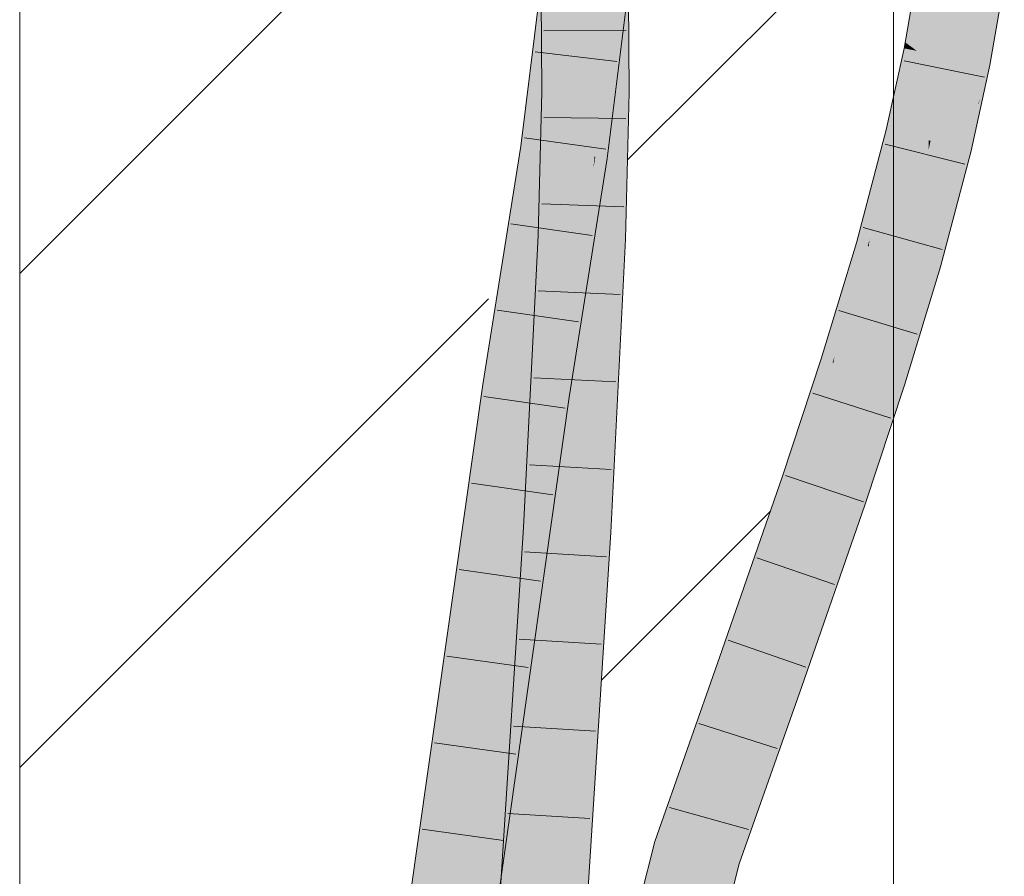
# Model space of a CAD drawing. Extents: x -620 to 3480, y 62 to 1102.
# Tile 127 of 256: x 178.38 to 181.2, y 730.87 to 733.32. Entities that reach past the tile are written whole.
import ezdxf
from ezdxf.lldxf.tags import DXFTag

# ---------------------------------------------------------------- set-up
doc = ezdxf.new("R2010")
doc.units = 0
doc.layers.get('0').update_dxf_attribs({"lineweight": 13})
doc.layers.add('E_Detail_Linie_Text_Bem', color=7, linetype='Continuous', lineweight=13)
for name, color, linetype, lineweight, true_color in [('E_Detail_Wandschraffur', 7, 'Continuous', 5, 0xc0c0c0), ('E_Leerrohr 25-A06G9STU8I', 7, 'Continuous', 9, 0xff8000), ('E_Leerrohr 25-Shading', 7, 'Continuous', 9, 0xff8000)]:
    doc.layers.add(name, color=color, linetype=linetype, lineweight=lineweight, true_color=true_color)
tags = doc.linetypes.add('fein_strichliert', pattern=[4, 1, -2, 1]).pattern_tags.tags
tags[8:9] = [DXFTag(74, 4), DXFTag(75, 0), DXFTag(340, '0'), DXFTag(46, 0.0), DXFTag(50, 0.0), DXFTag(44, 0.0), DXFTag(45, 0.0)]
tags[6:7] = [DXFTag(74, 4), DXFTag(75, 0), DXFTag(340, '0'), DXFTag(46, 0.0), DXFTag(50, 0.0), DXFTag(44, 0.0), DXFTag(45, 0.0)]
tags[4:5] = [DXFTag(74, 4), DXFTag(75, 0), DXFTag(340, '0'), DXFTag(46, 0.0), DXFTag(50, 0.0), DXFTag(44, 0.0), DXFTag(45, 0.0)]

# ---------------------------------------------------------------- blocks, each defined once
blk = doc.blocks.new('Shading-A06G9SG38I', base_point=(178.739, 735.4243))
at = {"layer": 'E_Leerrohr 25-Shading', "color": 43, "true_color": 0xd7ab7f}
for points in [[(179.9282, 733.6131), (179.9099, 733.6147), (179.8481, 732.9538), (179.8361, 732.9555)], [(179.8481, 732.9538), (179.853, 732.9531), (179.9282, 733.6131), (179.9357, 733.6125)], [(180.9662, 733.4621), (180.9531, 733.464), (180.917, 733.2551)], [(180.917, 733.2551), (180.932, 733.2441), (180.9662, 733.4621), (180.9789, 733.4603)], [(180.9789, 733.4603), (180.932, 733.2441), (180.9862, 733.4592), (180.9419, 733.2368)], [(180.9862, 733.4592), (180.9419, 733.2368), (180.9893, 733.4587), (180.9476, 733.2327)], [(180.9476, 733.2327), (180.95, 733.2309), (180.9893, 733.4587)], [(179.8768, 733.1695), (179.8894, 733.4456), (179.8748, 733.4465)], [(180.1028, 733.3121), (180.0882, 733.4321), (180.0928, 733.3128)], [(180.1249, 733.4296), (180.0882, 733.4321), (180.1257, 733.3104), (180.1028, 733.3121)], [(180.0884, 733.4102), (180.0918, 733.3129), (180.0882, 733.4321), (180.0928, 733.3128)], [(181.1235, 733.1968), (181.1446, 733.1926), (181.1643, 733.4335), (181.1628, 733.3583)], [(179.8361, 732.9555), (179.8882, 733.4212), (179.8168, 732.9583), (179.8749, 733.4219)], [(180.0884, 733.4102), (180.028, 732.9282), (180.0891, 733.4101), (180.0303, 732.9279)], [(180.0891, 733.4101), (180.0303, 732.9279), (180.125, 733.4081), (180.0643, 732.923)], [(180.0974, 733.1118), (180.0987, 733.1118), (180.0891, 733.3131), (180.0884, 733.4102)], [(181.1879, 733.42), (181.1628, 733.3583), (181.1819, 733.3204), (181.1594, 733.1898)], [(181.1446, 733.1926), (181.1594, 733.1898), (181.1628, 733.3583)], [(179.8768, 733.1695), (179.9023, 733.1135), (179.884, 733.3285), (179.904, 733.327)], [(179.9023, 733.1135), (179.9138, 733.1134), (179.904, 733.327), (179.9123, 733.3264)], [(180.0891, 733.3131), (180.0906, 733.1119), (180.0974, 733.1118)], [(180.0918, 733.3129), (180.0987, 733.1118), (180.0928, 733.3128), (180.1004, 733.1118)], [(180.1004, 733.1118), (180.1272, 733.1116), (180.0928, 733.3128), (180.1028, 733.3121)], [(180.1028, 733.3121), (180.1272, 733.1116), (180.1257, 733.3104)], [(180.9141, 733.238), (180.93, 733.2348), (180.917, 733.2551), (180.932, 733.2441)], [(180.93, 733.2348), (180.9141, 733.238), (180.8665, 733.0037), (180.8628, 733.0046)], [(180.8665, 733.0037), (180.8813, 733.0001), (180.93, 733.2348), (180.9411, 733.2327)], [(180.9411, 733.2327), (180.8813, 733.0001), (180.9474, 733.2314), (180.8908, 732.9977)], [(180.9474, 733.2314), (180.8908, 732.9977), (180.95, 733.2309), (180.8961, 732.9965)], [(180.8961, 732.9965), (180.8983, 732.9959), (180.95, 733.2309)], [(180.932, 733.2441), (180.93, 733.2348), (180.9419, 733.2368), (180.9411, 733.2327)], [(180.9419, 733.2368), (180.9411, 733.2327), (180.9476, 733.2327), (180.9474, 733.2314)], [(180.9474, 733.2314), (180.95, 733.2309), (180.9476, 733.2327)], [(181.07, 732.9537), (181.0983, 732.9468), (181.1235, 733.1968), (181.1094, 732.9988)], [(181.1235, 733.1968), (181.1094, 732.9988), (181.1446, 733.1926), (181.1303, 733.097)], [(181.1118, 732.9732), (181.1594, 733.1898), (181.1446, 733.1926)], [(179.9023, 733.1135), (179.8768, 733.1695), (179.8772, 733.1138)], [(179.9023, 733.1135), (179.8772, 733.1138), (179.8878, 732.7012), (179.8672, 732.7021)], [(179.8878, 732.7012), (179.9011, 732.7007), (179.9023, 733.1135), (179.9138, 733.1134)], [(179.9011, 732.7007), (179.9038, 732.7006), (179.9138, 733.1134)], [(180.0974, 733.1118), (180.0906, 733.1119), (180.0987, 732.6924), (180.0804, 732.6932)], [(180.0987, 733.1118), (180.0974, 733.1118), (180.098, 732.9182)], [(180.0987, 732.6924), (180.0987, 733.1118), (180.098, 732.9182)], [(180.0987, 732.6924), (180.1003, 732.6923), (180.0987, 733.1118), (180.1004, 733.1118)], [(180.117, 732.6917), (180.1272, 733.1116), (180.1003, 732.6923), (180.1004, 733.1118)], [(181.1303, 733.097), (181.1275, 733.0836), (181.1272, 733.076)], [(181.1275, 733.0836), (181.1094, 732.9988), (181.1118, 732.9732), (181.1056, 732.945)], [(181.1275, 733.0836), (181.1118, 732.9732), (181.1272, 733.076)], [(180.8465, 732.9431), (180.8351, 732.8516), (180.8665, 733.0037), (180.8813, 733.0001)], [(180.8665, 733.0037), (180.8628, 733.0046), (180.8465, 732.9431)], [(180.8151, 732.6917), (180.8126, 732.6714), (180.8983, 732.9959)], [(180.8961, 732.9965), (180.8194, 732.726), (180.8983, 732.9959), (180.8151, 732.6917)], [(180.8908, 732.9977), (180.826, 732.7791), (180.8961, 732.9965), (180.8194, 732.726)], [(180.8813, 733.0001), (180.8351, 732.8516), (180.8908, 732.9977), (180.826, 732.7791)], [(181.0983, 732.9468), (181.1056, 732.945), (181.1094, 732.9988)], [(179.8168, 732.9583), (179.7085, 732.2759), (179.7625, 732.3832), (179.7447, 732.2708)], [(179.8361, 732.9555), (179.8168, 732.9583), (179.7625, 732.3832)], [(179.8481, 732.9538), (179.8361, 732.9555), (179.7625, 732.3832)], [(179.7625, 732.3832), (179.853, 732.9531), (179.8481, 732.9538)], [(181.01, 732.6154), (181.0983, 732.9468), (181.0608, 732.9187), (181.07, 732.9537)], [(181.0983, 732.9468), (181.0357, 732.6925), (181.1056, 732.945), (181.0334, 732.6719)], [(181.0357, 732.6925), (181.0983, 732.9468), (181.0393, 732.7252)], [(180.0248, 732.8935), (180.028, 732.9282), (179.9196, 732.2454)], [(180.0643, 732.923), (180.0303, 732.9279), (179.9742, 732.3556), (180.0248, 732.8935)], [(180.0303, 732.9279), (180.028, 732.9282), (180.0248, 732.8935)], [(180.7774, 732.6814), (180.7817, 732.6802), (180.8465, 732.9431), (180.8351, 732.8516)], [(181.0608, 732.9187), (180.9827, 732.6232), (180.9953, 732.6196)], [(181.01, 732.6154), (181.0608, 732.9187), (180.9953, 732.6196)], [(179.9742, 732.3556), (180.0248, 732.8935), (179.9545, 732.2404), (179.9196, 732.2454)], [(180.8351, 732.8516), (180.7817, 732.6802), (180.826, 732.7791), (180.7956, 732.6762)], [(180.826, 732.7791), (180.7956, 732.6762), (180.8194, 732.726), (180.8046, 732.6737)], [(180.8194, 732.726), (180.8046, 732.6737), (180.8151, 732.6917), (180.8098, 732.6722)], [(181.01, 732.6154), (181.0163, 732.6136), (181.0381, 732.7205)], [(181.0381, 732.7205), (181.0163, 732.6136), (181.0393, 732.7252), (181.0357, 732.6925)], [(179.8878, 732.7012), (179.8672, 732.7021), (179.8397, 731.8664), (179.8249, 731.8672)], [(179.8397, 731.8664), (179.8487, 731.8658), (179.8878, 732.7012), (179.9011, 732.7007)], [(179.9011, 732.7007), (179.8487, 731.8658), (179.9038, 732.7006), (179.8569, 731.8654)], [(179.8569, 731.8654), (179.8615, 731.8651), (179.9038, 732.7006)], [(180.0735, 731.8523), (180.0804, 732.6932), (180.0379, 731.8544)], [(180.0735, 731.8523), (180.0852, 732.2195), (180.0804, 732.6932), (180.0987, 732.6924)], [(180.0745, 731.8522), (180.117, 732.6917), (180.0735, 731.8523), (180.1003, 732.6923)], [(180.0852, 732.2195), (180.1003, 732.6923), (180.0987, 732.6924)], [(180.8098, 732.6722), (180.8126, 732.6714), (180.8151, 732.6917)], [(181.0357, 732.6925), (181.0163, 732.6136), (181.0334, 732.6719), (181.0179, 732.6132)], [(180.7144, 732.3557), (180.7118, 732.3384), (180.8126, 732.6714)], [(180.8098, 732.6722), (180.7201, 732.3922), (180.8126, 732.6714), (180.7144, 732.3557)], [(180.8046, 732.6737), (180.7276, 732.441), (180.8098, 732.6722), (180.7201, 732.3922)], [(180.7956, 732.6762), (180.7381, 732.5087), (180.8046, 732.6737), (180.7276, 732.441)], [(180.7515, 732.5961), (180.7381, 732.5087), (180.7817, 732.6802), (180.7956, 732.6762)], [(180.7817, 732.6802), (180.7774, 732.6814), (180.7515, 732.5961)], [(180.8902, 732.282), (180.9043, 732.2775), (180.9633, 732.5592), (180.9827, 732.6232)], [(180.9043, 732.2775), (180.9306, 732.3616), (180.9827, 732.6232), (180.9953, 732.6196)], [(181.0163, 732.6136), (180.9254, 732.3409), (180.9152, 732.274), (180.9091, 732.276)], [(181.0163, 732.6136), (180.9152, 732.274), (181.01, 732.587)], [(181.01, 732.6154), (180.9306, 732.3615), (181.0163, 732.6136), (180.9254, 732.3409)], [(180.9306, 732.3616), (181.01, 732.6154), (180.9953, 732.6196)], [(181.01, 732.587), (181.0179, 732.6132), (181.0163, 732.6136)], [(180.6769, 732.3495), (180.6827, 732.3477), (180.7515, 732.5961), (180.7381, 732.5087)], [(180.8803, 732.2851), (180.8902, 732.282), (180.9633, 732.5592)], [(180.7381, 732.5087), (180.6827, 732.3477), (180.7276, 732.441), (180.6954, 732.3436)], [(180.7276, 732.441), (180.6954, 732.3436), (180.7201, 732.3922), (180.7037, 732.341)], [(180.7201, 732.3922), (180.7037, 732.341), (180.7144, 732.3557), (180.7093, 732.3392)], [(179.9545, 732.2404), (179.9559, 732.2402), (179.9742, 732.3556)], [(180.7093, 732.3392), (180.7118, 732.3384), (180.7144, 732.3557)], [(180.9306, 732.3615), (180.9043, 732.2775), (180.9254, 732.3409)], [(180.612, 732.0815), (180.5999, 731.9991), (180.7037, 732.341), (180.7118, 732.3384)], [(180.6954, 732.3436), (180.6201, 732.1368), (180.7037, 732.341), (180.612, 732.0815)], [(180.6309, 732.2102), (180.6201, 732.1368), (180.6827, 732.3477), (180.6954, 732.3436)], [(180.6827, 732.3477), (180.6769, 732.3495), (180.6309, 732.2102)], [(180.9254, 732.3409), (180.9043, 732.2775), (180.9091, 732.276)], [(179.7447, 732.2708), (179.7085, 732.2759), (179.2331, 728.6697), (179.3499, 729.5727)], [(179.3499, 729.5727), (179.7085, 732.2759), (179.6066, 731.559)], [(180.7738, 731.9398), (180.786, 731.9357), (180.8403, 732.1637), (180.8803, 732.2851)], [(180.786, 731.9357), (180.8151, 732.0196), (180.8803, 732.2851), (180.8902, 732.282)], [(180.786, 731.9357), (180.9091, 732.276), (180.9043, 732.2775)], [(180.786, 731.9357), (180.8018, 731.9302), (180.9091, 732.276), (180.8763, 732.156)], [(180.8151, 732.0196), (180.9043, 732.2775), (180.8902, 732.282)], [(180.8763, 732.156), (180.9152, 732.274), (180.9091, 732.276)], [(179.6773, 730.4068), (179.9196, 732.2454), (179.3623, 728.3223)], [(179.9545, 732.2404), (179.9196, 732.2454), (179.6773, 730.4068)], [(179.7574, 730.8433), (179.9559, 732.2402), (179.7439, 730.8472), (179.9545, 732.2404)], [(180.5652, 732.011), (180.5733, 732.0082), (180.6309, 732.2102), (180.6201, 732.1368)], [(180.7672, 731.9421), (180.7738, 731.9398), (180.8403, 732.1637)], [(180.6201, 732.1368), (180.5733, 732.0082), (180.612, 732.0815), (180.5847, 732.0043)], [(180.5847, 732.0043), (180.5999, 731.9991), (180.612, 732.0815)], [(180.4198, 731.4825), (180.5999, 731.9991), (180.4818, 731.7716), (180.5733, 732.0082)], [(180.5733, 732.0082), (180.5652, 732.011), (180.4818, 731.7716)], [(180.5937, 731.4216), (180.5961, 731.4207), (180.6889, 731.7176), (180.7672, 731.9421)], [(180.5961, 731.4207), (180.6965, 731.6931), (180.7672, 731.9421), (180.7738, 731.9398)], [(180.6212, 731.4119), (180.8018, 731.9302), (180.5961, 731.4207), (180.786, 731.9357)], [(180.6965, 731.6931), (180.786, 731.9357), (180.7738, 731.9398)], [(179.8058, 731.3735), (179.8397, 731.8664), (179.7628, 730.8902), (179.8249, 731.8672)], [(179.8487, 731.8658), (179.8397, 731.8664), (179.8008, 731.254), (179.7911, 731.1592)], [(179.8615, 731.8651), (179.8487, 731.8658), (179.8549, 731.7814), (179.8008, 731.254)], [(179.8615, 731.8651), (179.8549, 731.7814), (179.8581, 731.8125)], [(179.9353, 730.2403), (179.9055, 729.6813), (180.0379, 731.8544), (179.9461, 729.9393)], [(180.0379, 731.8544), (179.9461, 729.9393), (180.0706, 731.7913), (179.9573, 730.0104)], [(180.0379, 731.8544), (180.0706, 731.7913), (180.0735, 731.8523)], [(180.0706, 731.7913), (180.0745, 731.8522), (180.0735, 731.8523)], [(179.8549, 731.7814), (179.6792, 729.5307), (179.8581, 731.8125), (179.6869, 729.5302)], [(179.8569, 731.7963), (179.7438, 730.2879), (179.7066, 729.5288), (179.6894, 729.53)], [(179.7128, 729.5284), (179.8581, 731.8125), (179.7066, 729.5288), (179.8569, 731.7963)], [(179.7911, 731.1592), (179.6792, 729.5307), (179.8549, 731.7814)], [(180.4198, 731.4825), (180.4818, 731.7716), (180.3852, 731.4946)], [(180.5866, 731.424), (180.5937, 731.4216), (180.6889, 731.7176)], [(179.6066, 731.559), (179.2896, 729.2433), (179.3499, 729.5727), (179.2419, 728.7592)], [(179.2896, 729.2433), (179.6066, 731.559), (179.3167, 729.5182)], [(180.4198, 731.4825), (180.3852, 731.4946), (180.2359, 730.9586), (180.2005, 730.9679)], [(180.5866, 731.424), (180.4963, 731.1677), (180.5751, 731.3643), (180.453, 731.0372)], [(180.5866, 731.424), (180.5751, 731.3643), (180.5937, 731.4216)], [(180.4422, 730.9042), (180.6212, 731.4119), (180.4068, 730.9136), (180.5961, 731.4207)], [(180.5751, 731.3643), (180.5961, 731.4207), (180.5937, 731.4216)], [(179.7911, 731.1592), (179.8058, 731.3735), (179.7617, 730.8736), (179.7628, 730.8902)], [(179.6763, 729.5309), (179.6792, 729.5307), (179.7617, 730.8736), (179.7911, 731.1592)], [(180.4963, 731.1677), (180.4068, 730.9136), (180.453, 731.0372)], [(180.2359, 730.9586), (180.2005, 730.9679), (180.1103, 730.4642), (180.1442, 730.744)], [(180.1442, 730.744), (180.2005, 730.9679), (180.1448, 730.7488)], [(180.4422, 730.9042), (180.4068, 730.9136), (180.1435, 729.7631), (180.1155, 729.7665)], [(180.1522, 729.7621), (180.4422, 730.9042), (180.1435, 729.7631)]]:
    blk.add_solid(points, dxfattribs=at)
at = {"layer": 'E_Leerrohr 25-Shading', "color": 31, "true_color": 0xfabd7f}
for points in [[(179.853, 732.9531), (179.9355, 733.4512), (179.9357, 733.6125)], [(179.9405, 732.9406), (180.028, 732.9282), (180.0238, 733.6049), (180.1118, 733.5974)], [(181.02, 733.4543), (180.9893, 733.4587), (180.9715, 733.2267), (180.95, 733.2309)], [(181.0367, 733.2139), (181.0768, 733.4461), (180.9715, 733.2267), (181.02, 733.4543)], [(181.0768, 733.4461), (181.0367, 733.2139), (181.0432, 733.2126)], [(181.0589, 733.2095), (181.0845, 733.445), (181.0432, 733.2126), (181.0768, 733.4461)], [(181.0871, 733.204), (181.1029, 733.4423), (181.0589, 733.2095), (181.0845, 733.445)], [(181.1235, 733.1968), (181.1643, 733.4335), (181.0871, 733.204), (181.1029, 733.4423)], [(179.9302, 733.4188), (179.853, 732.9531), (179.9355, 733.4185), (179.9349, 732.9414)], [(179.9355, 733.4185), (179.9349, 732.9414), (179.9893, 733.4156)], [(179.9349, 732.9414), (179.9983, 733.4151), (179.9893, 733.4156)], [(180, 733.415), (179.9983, 733.4151), (179.9405, 732.9406), (179.9349, 732.9414)], [(179.9822, 733.1129), (179.9851, 733.1128), (180, 733.4153), (180.0007, 733.3198)], [(180.0007, 733.3198), (180.0891, 733.3131), (180, 733.4153), (180.0884, 733.4102)], [(179.9123, 733.3264), (179.9138, 733.1134), (179.9323, 733.3249)], [(179.9323, 733.3249), (179.9138, 733.1134), (179.9691, 733.3221)], [(179.978, 733.1129), (179.9919, 733.3204), (179.9138, 733.1134), (179.9691, 733.3221)], [(179.9919, 733.3204), (179.978, 733.1129), (179.9944, 733.3202), (179.9822, 733.1129)], [(179.9851, 733.1128), (180.0022, 733.1127), (180.0007, 733.3198)], [(180.0022, 733.1127), (180.0906, 733.1119), (180.0007, 733.3198), (180.0891, 733.3131)], [(180.9715, 733.2267), (180.95, 733.2309), (180.9158, 732.9916), (180.8983, 732.9959)], [(180.9842, 732.9748), (181.0367, 733.2139), (180.9158, 732.9916), (180.9715, 733.2267)], [(181.0367, 733.2139), (180.9842, 732.9748), (180.9896, 732.9734)], [(181.0028, 732.9703), (181.0432, 733.2126), (180.9896, 732.9734), (181.0367, 733.2139)], [(181.0266, 732.9644), (181.0589, 733.2095), (181.0028, 732.9703), (181.0432, 733.2126)], [(181.0648, 732.955), (181.0871, 733.204), (181.0266, 732.9644), (181.0589, 733.2095)], [(181.07, 732.9537), (181.1235, 733.1968), (181.0648, 732.955), (181.0871, 733.204)], [(179.9465, 733.1132), (179.9138, 733.1134), (179.9168, 732.7), (179.9038, 732.7006)], [(179.9437, 732.6989), (179.978, 733.1129), (179.9168, 732.7), (179.9465, 733.1132)], [(179.978, 733.1129), (179.9437, 732.6989), (179.9691, 732.9366), (179.9474, 732.6987)], [(179.9474, 732.6987), (179.9921, 732.6968), (179.9851, 733.1128), (180.0022, 733.1127)], [(179.978, 733.1129), (179.9691, 732.9366), (179.9822, 733.1129)], [(179.9691, 732.9366), (179.9851, 733.1128), (179.9822, 733.1129)], [(180.0022, 733.1127), (179.9921, 732.6968), (179.9987, 732.6966)], [(180.0804, 732.6932), (180.0906, 733.1119), (179.9987, 732.6966), (180.0022, 733.1127)], [(180.8617, 732.7825), (180.9158, 732.9916), (180.8126, 732.6714), (180.8983, 732.9959)], [(180.8976, 732.6473), (180.9842, 732.9748), (180.8315, 732.666), (180.9158, 732.9916)], [(180.9841, 732.9481), (180.9842, 732.9748), (180.9173, 732.6417), (180.8976, 732.6473)], [(180.9837, 732.8693), (181.0028, 732.9703), (180.9841, 732.9481), (180.9896, 732.9734)], [(180.9896, 732.9734), (180.9842, 732.9748), (180.9841, 732.9481)], [(179.853, 732.9531), (179.7625, 732.3832), (179.8322, 732.2581), (179.748, 732.2703)], [(179.9349, 732.9414), (179.853, 732.9531), (179.8322, 732.2581)], [(180.9837, 732.8693), (180.9841, 732.9481), (180.9396, 732.6354), (180.9173, 732.6417)], [(180.9829, 732.6793), (180.9827, 732.6232), (181.0648, 732.955), (181.0608, 732.9187)], [(181.0266, 732.9644), (181.0028, 732.9703), (180.9829, 732.6793), (180.9837, 732.8693)], [(180.9829, 732.6793), (181.0648, 732.955), (181.0266, 732.9644)], [(181.0608, 732.9187), (181.07, 732.9537), (181.0648, 732.955)], [(179.9405, 732.9406), (179.9349, 732.9414), (179.8322, 732.2581)], [(179.8322, 732.2581), (179.9196, 732.2454), (179.9405, 732.9406), (180.028, 732.9282)], [(180.9396, 732.6354), (180.9747, 732.6254), (180.9837, 732.8693), (180.9829, 732.6793)], [(180.8617, 732.7825), (180.8126, 732.6714), (180.8225, 732.6686)], [(180.8315, 732.666), (180.8617, 732.7825), (180.8225, 732.6686)], [(179.9168, 732.7), (179.9038, 732.7006), (179.8615, 731.8651)], [(179.8635, 731.8649), (179.9437, 732.6989), (179.8615, 731.8651), (179.9168, 732.7)], [(179.8635, 731.8649), (179.9497, 731.8597), (179.9474, 732.6987), (179.9921, 732.6968)], [(179.8635, 731.8649), (179.9474, 732.6987), (179.9004, 732.2485)], [(179.9474, 732.6987), (179.9437, 732.6989), (179.9004, 732.2485)], [(179.9921, 732.6968), (179.9497, 731.8597), (179.9607, 731.8591)], [(179.9806, 731.8579), (179.9987, 732.6966), (179.9607, 731.8591), (179.9921, 732.6968)], [(180.0379, 731.8544), (180.0804, 732.6932), (179.9806, 731.8579), (179.9987, 732.6966)], [(180.8126, 732.6714), (180.7118, 732.3384), (180.8225, 732.6686)], [(180.7118, 732.3384), (180.8315, 732.666), (180.8225, 732.6686)], [(180.7118, 732.3384), (180.7774, 732.5001), (180.8315, 732.666), (180.8131, 732.5998)], [(180.7961, 732.3118), (180.8976, 732.6473), (180.7381, 732.3301), (180.8315, 732.666)], [(180.9747, 732.6254), (180.9827, 732.6232), (180.9829, 732.6793)], [(180.7961, 732.3118), (180.8679, 732.2891), (180.8976, 732.6473), (180.8843, 732.3685)], [(180.8976, 732.6473), (180.8843, 732.3685), (180.9396, 732.6354)], [(180.8843, 732.3685), (180.9747, 732.6254), (180.9396, 732.6354)], [(180.8843, 732.3685), (180.8803, 732.2851), (180.9747, 732.6254), (180.9633, 732.5592)], [(180.9633, 732.5592), (180.9827, 732.6232), (180.9747, 732.6254)], [(180.7774, 732.5001), (180.8027, 732.5626), (180.8131, 732.5998)], [(180.7208, 732.3356), (180.8027, 732.5626), (180.7187, 732.3362), (180.7774, 732.5001)], [(180.7381, 732.3301), (180.8027, 732.5626), (180.7208, 732.3356)], [(180.7774, 732.5001), (180.7118, 732.3384), (180.7187, 732.3362)], [(179.7625, 732.3832), (179.7447, 732.2708), (179.748, 732.2703)], [(180.8679, 732.2891), (180.8803, 732.2851), (180.8843, 732.3685)], [(180.7187, 732.3362), (180.7118, 732.3384), (180.5999, 731.9991)], [(180.6011, 731.9987), (180.7208, 732.3356), (180.5999, 731.9991), (180.7187, 732.3362)], [(180.6378, 731.9862), (180.7381, 732.3301), (180.6011, 731.9987), (180.7208, 732.3356)], [(180.6835, 731.9706), (180.7961, 732.3118), (180.6378, 731.9862), (180.7381, 732.3301)], [(180.8803, 732.2851), (180.7961, 732.3118), (180.7672, 731.9421), (180.6835, 731.9706)], [(179.7447, 732.2708), (179.2331, 728.6697), (179.2746, 728.333), (179.2009, 728.342)], [(179.748, 732.2703), (179.7447, 732.2708), (179.2746, 728.333)], [(179.8322, 732.2581), (179.748, 732.2703), (179.2746, 728.333)], [(179.2746, 728.333), (179.3623, 728.3223), (179.8322, 732.2581), (179.9196, 732.2454)], [(180.6011, 731.9987), (180.5999, 731.9991), (180.4198, 731.4825)], [(180.48, 731.4614), (180.6378, 731.9862), (180.4198, 731.4825), (180.6011, 731.9987)], [(180.5032, 731.4532), (180.6835, 731.9706), (180.48, 731.4614), (180.6378, 731.9862)], [(180.7672, 731.9421), (180.6835, 731.9706), (180.5866, 731.424), (180.5032, 731.4532)], [(179.801, 729.5225), (179.9497, 731.8597), (179.8581, 731.8125), (179.8635, 731.8649)], [(179.9497, 731.8597), (179.801, 729.5225), (179.8162, 729.5215)], [(179.9497, 731.8597), (179.8162, 729.5215), (179.9341, 731.2538), (179.8578, 729.5187)], [(179.8635, 731.8649), (179.8615, 731.8651), (179.8581, 731.8125)], [(179.9806, 731.8579), (179.9341, 731.2538), (179.8958, 729.6191), (179.8914, 729.5997)], [(179.9806, 731.8579), (179.8958, 729.6191), (179.9353, 730.2403)], [(179.9497, 731.8597), (179.9341, 731.2538), (179.9607, 731.8591)], [(179.9341, 731.2538), (179.9806, 731.8579), (179.9607, 731.8591)], [(179.9353, 730.2403), (180.0379, 731.8544), (179.9806, 731.8579)], [(179.801, 729.5225), (179.8581, 731.8125), (179.7128, 729.5284)], [(180.3213, 730.936), (180.48, 731.4614), (180.2359, 730.9586), (180.4198, 731.4825)], [(180.3213, 730.936), (180.5032, 731.4532), (180.48, 731.4614)], [(180.5866, 731.424), (180.5032, 731.4532), (180.4068, 730.9136), (180.3213, 730.936)], [(179.9341, 731.2538), (179.8578, 729.5187), (179.8914, 729.5997), (179.8729, 729.5177)], [(180.3213, 730.936), (180.2359, 730.9586), (180.0982, 730.0573), (180.1094, 730.4339)], [(180.1094, 730.4339), (180.2359, 730.9586), (180.1103, 730.4642)], [(180.1155, 729.7665), (180.4068, 730.9136), (180.0982, 730.0573), (180.3213, 730.936)]]:
    blk.add_solid(points, dxfattribs=at)
blk = doc.blocks.new('Referenz-A06G9SU08I')
at = {"layer": 'E_Detail_Linie_Text_Bem', "linetype": 'Continuous', "ltscale": 0.13}
for p, q in [((178.3832, 724.64), (178.3832, 736.44)), ((180.8832, 736.44), (180.8832, 696.44))]:
    blk.add_line(p, q, dxfattribs=at)
at = {"layer": 'E_Detail_Wandschraffur', "linetype": 'ByBlock', "ltscale": 0.13}
for p, q in [((178.3832, 732.594), (179.8041, 734.0149)), ((180.0476, 731.43), (180.5313, 731.9136))]:
    blk.add_line(p, q, dxfattribs=at)
at = {"layer": 'E_Detail_Wandschraffur', "linetype": 'fein_strichliert', "ltscale": 0.13}
for p, q in [((180.1225, 732.9191), (180.8832, 733.6798)), ((178.3832, 731.1798), (179.7249, 732.5214))]:
    blk.add_line(p, q, dxfattribs=at)
at = {"layer": 'E_Leerrohr 25-A06G9STU8I', "linetype": 'Continuous', "ltscale": 0.13}
for p, q in [((179.8168, 732.9582), (179.8992, 733.6156)), ((180.0643, 732.923), (180.1483, 733.5942)), ((179.8742, 733.5142), (179.8772, 733.1137)), ((180.1242, 733.5196), (180.1272, 733.1116)), ((180.9531, 733.464), (180.9141, 733.2379)), ((181.2005, 733.4283), (181.1594, 733.1897)), ((179.8834, 733.2882), (180.1184, 733.2893)), ((180.0914, 733.2), (179.8581, 733.2278)), ((180.9141, 733.2379), (180.8628, 733.0046)), ((180.914, 733.2027), (181.1443, 733.1558)), ((181.1594, 733.1897), (181.1056, 732.945)), ((179.8772, 733.1137), (179.8672, 732.7021)), ((180.1272, 733.1116), (180.117, 732.6916)), ((179.8829, 733.0405), (180.1179, 733.0371)), ((180.8628, 733.0046), (180.7774, 732.6814)), ((180.06, 732.9495), (179.8273, 732.9821)), ((179.7085, 732.276), (179.8168, 732.9582)), ((180.8598, 732.964), (181.0878, 732.9069)), ((181.1056, 732.945), (181.0179, 732.6132)), ((179.9559, 732.2402), (180.0643, 732.923)), ((179.8769, 732.7929), (180.1118, 732.7848)), ((180.0216, 732.7022), (179.789, 732.7354)), ((180.7967, 732.7252), (181.0231, 732.6622)), ((179.8672, 732.7021), (179.8249, 731.8673)), ((180.117, 732.6916), (180.0745, 731.8522)), ((180.7774, 732.6814), (180.6769, 732.3495)), ((181.0179, 732.6132), (180.9152, 732.2741)), ((179.8667, 732.5444), (180.1015, 732.5337)), ((179.9824, 732.4552), (179.7498, 732.4886)), ((180.7266, 732.488), (180.9516, 732.42)), ((180.6769, 732.3495), (180.5652, 732.011)), ((179.1505, 728.3481), (179.7085, 732.276)), ((179.8541, 732.2954), (180.0888, 732.2834)), ((180.9152, 732.2741), (180.8018, 731.9303)), ((179.3986, 728.3179), (179.9559, 732.2402)), ((179.9437, 732.2081), (179.7112, 732.2417)), ((180.6525, 732.2516), (180.8761, 732.1793)), ((179.8415, 732.0463), (180.0761, 732.0331)), ((180.5748, 732.0159), (180.7972, 731.9402)), ((179.9086, 731.9608), (179.676, 731.994)), ((180.5652, 732.011), (180.3852, 731.4946)), ((180.8018, 731.9303), (180.6212, 731.4119)), ((179.8249, 731.8673), (179.6763, 729.5309)), ((180.0745, 731.8522), (179.9258, 729.5141)), ((179.828, 731.7972), (180.0626, 731.783)), ((180.4928, 731.7803), (180.7149, 731.7036)), ((179.8735, 731.7134), (179.6408, 731.7463)), ((179.8121, 731.5478), (180.0467, 731.5334)), ((180.4106, 731.5446), (180.6325, 731.4671)), ((179.8383, 731.4661), (179.6056, 731.4986)), ((180.3852, 731.4946), (180.2004, 730.9679)), ((180.6212, 731.4119), (180.4422, 730.9042)), ((179.7963, 731.2983), (180.0308, 731.2838)), ((180.3268, 731.3057), (180.5507, 731.2343)), ((179.8032, 731.2187), (179.5704, 731.251)), ((180.2427, 731.0658), (180.469, 731.0025)), ((179.7804, 731.0489), (180.0149, 731.0343)), ((179.768, 730.9714), (179.5352, 731.0033)), ((180.2004, 730.9679), (178.9647, 726.1012)), ((180.4422, 730.9042), (179.2094, 726.0496))]:
    blk.add_line(p, q, dxfattribs=at)

msp = doc.modelspace()

# ---------------------------------------------------------------- block references
at = {"color": 8, "lineweight": 25, "ltscale": 0.25, "true_color": 0x808080}
msp.add_blockref('Referenz-A06G9SU08I', (0, 0), dxfattribs=at)
msp.add_blockref('Shading-A06G9SG38I', (178.739, 735.4243))

doc.saveas('drawing.dxf')
